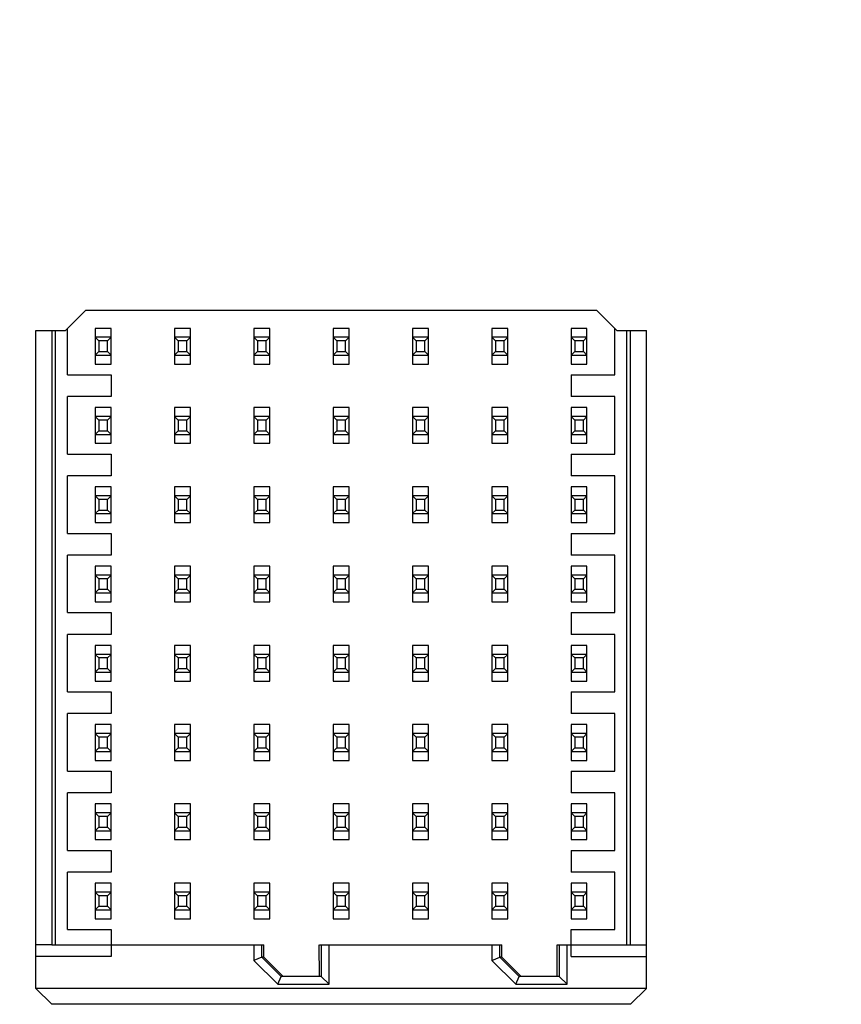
# Model space of a CAD drawing. Header units: inches. Extents: x 0 to 34, y 0 to 22.
# Tile 6 of 59: x 11.96 to 12.572, y 6.079 to 6.812. Entities that reach past the tile are written whole.
import ezdxf

# ---------------------------------------------------------------- set-up
doc = ezdxf.new("R2010")
doc.units = ezdxf.units.IN
doc.header["$LTSCALE"] = 1.87
doc.header["$MEASUREMENT"] = 0
doc.layers.get('0').update_dxf_attribs({"linetype": 'CONTINUOUS'})
doc.layers.add('DETAIL', color=7, linetype='CONTINUOUS')
doc.styles.get("Standard").update_dxf_attribs({"font": 'txt', "width": 0.8})
doc.dimstyles.get("Standard").update_dxf_attribs({"dimtxt": 0.125, "dimasz": 0.18, "dimexe": 0.18, "dimexo": 0.0625, "dimgap": 0.09, "dimtad": 0, "dimtih": 1, "dimtoh": 1, "dimdec": 3, "dimzin": 4, "dimdsep": 46, "dimtxsty": 'STANDARD', "dimblk": '_FILLED', "dimblk1": '_FILLED', "dimblk2": '_FILLED', "dimcen": 0.09, "dimadec": 0, "dimazin": 0, "dimtol": 1, "dimtp": 0.01, "dimtm": 0.01, "dimtfac": 1, "dimtdec": 3, "dimtofl": 0, "dimtmove": 0, "dimatfit": 3, "dimldrblk": '_FILLED', "dimfxl": 1, "dimtolj": 1, "dimtzin": 4, "dimarcsym": 0})

# ---------------------------------------------------------------- blocks, each defined once
blk = doc.blocks.new('_FILLED')
at = {"color": 0, "linetype": 'BYBLOCK'}
blk.add_solid([(0, 0), (-1, 0.1736), (-1, -0.1736)], dxfattribs=at)

msp = doc.modelspace()

# ---------------------------------------------------------------- linework, layer by layer
at = {"color": 7, "linetype": 'CONTINUOUS'}
for p, q in [((12.00931, 6.59562), (11.99455, 6.58086)), ((12.39021, 6.59562), (12.00931, 6.59562)), ((12.40346, 6.58237), (12.39021, 6.59562)), ((11.9724, 6.09059), (11.9724, 6.58086)), ((11.9724, 6.58086), (11.99455, 6.58086)), ((11.98421, 6.58085), (11.98421, 6.12317)), ((11.98716, 6.12319), (11.98716, 6.58086)), ((11.99602, 6.54779), (11.99602, 6.58233)), ((12.01669, 6.58241), (12.01669, 6.55581)), ((12.0285, 6.58241), (12.01669, 6.58241)), ((12.0285, 6.55581), (12.0285, 6.58241)), ((12.07575, 6.58241), (12.07575, 6.55581)), ((12.08756, 6.58241), (12.07575, 6.58241)), ((12.08756, 6.55581), (12.08756, 6.58241)), ((12.1348, 6.58241), (12.1348, 6.55581)), ((12.14661, 6.58241), (12.1348, 6.58241)), ((12.14661, 6.55581), (12.14661, 6.58241)), ((12.19386, 6.58241), (12.19386, 6.55581)), ((12.20567, 6.58241), (12.19386, 6.58241)), ((12.20567, 6.55581), (12.20567, 6.58241)), ((12.25291, 6.58241), (12.25291, 6.55581)), ((12.26472, 6.58241), (12.25291, 6.58241)), ((12.26472, 6.55581), (12.26472, 6.58241)), ((12.31197, 6.58241), (12.31197, 6.55581)), ((12.32378, 6.58241), (12.31197, 6.58241)), ((12.32378, 6.55581), (12.32378, 6.58241)), ((12.37102, 6.58241), (12.37102, 6.55581)), ((12.38283, 6.58241), (12.37102, 6.58241)), ((12.38283, 6.55581), (12.38283, 6.58241)), ((12.4035, 6.54779), (12.4035, 6.58233)), ((12.40498, 6.58086), (12.4035, 6.58233)), ((12.40498, 6.58086), (12.42712, 6.58086)), ((12.41236, 6.58086), (12.41236, 6.12318)), ((12.41531, 6.12318), (12.41531, 6.58086)), ((12.42712, 6.09059), (12.42712, 6.58086)), ((12.01939, 6.57306), (12.01669, 6.57576)), ((12.0285, 6.57576), (12.01669, 6.57576)), ((12.01939, 6.57306), (12.01939, 6.56517)), ((12.02581, 6.57306), (12.01939, 6.57306)), ((12.0285, 6.57576), (12.02581, 6.57306)), ((12.02581, 6.56517), (12.02581, 6.57306)), ((12.07844, 6.57306), (12.07575, 6.57576)), ((12.08756, 6.57576), (12.07575, 6.57576)), ((12.07844, 6.57306), (12.07844, 6.56517)), ((12.08486, 6.57306), (12.07844, 6.57306)), ((12.08756, 6.57576), (12.08486, 6.57306)), ((12.08486, 6.56517), (12.08486, 6.57306)), ((12.1375, 6.57306), (12.1348, 6.57576)), ((12.14661, 6.57576), (12.1348, 6.57576)), ((12.1375, 6.57306), (12.1375, 6.56517)), ((12.14392, 6.57306), (12.1375, 6.57306)), ((12.14661, 6.57576), (12.14392, 6.57306)), ((12.14392, 6.56517), (12.14392, 6.57306)), ((12.19655, 6.57306), (12.19386, 6.57576)), ((12.20567, 6.57576), (12.19386, 6.57576)), ((12.19655, 6.57306), (12.19655, 6.56517)), ((12.20297, 6.57306), (12.19655, 6.57306)), ((12.20567, 6.57576), (12.20297, 6.57306)), ((12.20297, 6.56517), (12.20297, 6.57306)), ((12.25561, 6.57306), (12.25291, 6.57576)), ((12.26472, 6.57576), (12.25291, 6.57576)), ((12.25561, 6.57306), (12.25561, 6.56517)), ((12.26203, 6.57306), (12.25561, 6.57306)), ((12.26472, 6.57576), (12.26203, 6.57306)), ((12.26203, 6.56517), (12.26203, 6.57306)), ((12.31466, 6.57306), (12.31197, 6.57576)), ((12.32378, 6.57576), (12.31197, 6.57576)), ((12.31466, 6.57306), (12.31466, 6.56517)), ((12.32108, 6.57306), (12.31466, 6.57306)), ((12.32378, 6.57576), (12.32108, 6.57306)), ((12.32108, 6.56517), (12.32108, 6.57306)), ((12.37372, 6.57306), (12.37102, 6.57576)), ((12.38283, 6.57576), (12.37102, 6.57576)), ((12.37372, 6.57306), (12.37372, 6.56517)), ((12.38014, 6.57306), (12.37372, 6.57306)), ((12.38283, 6.57576), (12.38014, 6.57306)), ((12.38014, 6.56517), (12.38014, 6.57306)), ((12.01669, 6.56247), (12.01939, 6.56517)), ((12.01669, 6.56247), (12.0285, 6.56247)), ((12.01939, 6.56517), (12.02581, 6.56517)), ((12.02581, 6.56517), (12.0285, 6.56247)), ((12.07575, 6.56247), (12.07844, 6.56517)), ((12.07575, 6.56247), (12.08756, 6.56247)), ((12.07844, 6.56517), (12.08486, 6.56517)), ((12.08486, 6.56517), (12.08756, 6.56247)), ((12.1348, 6.56247), (12.1375, 6.56517)), ((12.1348, 6.56247), (12.14661, 6.56247)), ((12.1375, 6.56517), (12.14392, 6.56517)), ((12.14392, 6.56517), (12.14661, 6.56247)), ((12.19386, 6.56247), (12.19655, 6.56517)), ((12.19386, 6.56247), (12.20567, 6.56247)), ((12.19655, 6.56517), (12.20297, 6.56517)), ((12.20297, 6.56517), (12.20567, 6.56247)), ((12.25291, 6.56247), (12.25561, 6.56517)), ((12.25291, 6.56247), (12.26472, 6.56247)), ((12.25561, 6.56517), (12.26203, 6.56517)), ((12.26203, 6.56517), (12.26472, 6.56247)), ((12.31197, 6.56247), (12.31466, 6.56517)), ((12.31197, 6.56247), (12.32378, 6.56247)), ((12.31466, 6.56517), (12.32108, 6.56517)), ((12.32108, 6.56517), (12.32378, 6.56247)), ((12.37102, 6.56247), (12.37372, 6.56517)), ((12.37102, 6.56247), (12.38283, 6.56247)), ((12.37372, 6.56517), (12.38014, 6.56517)), ((12.38014, 6.56517), (12.38283, 6.56247)), ((12.01669, 6.55581), (12.0285, 6.55581)), ((12.07575, 6.55581), (12.08756, 6.55581)), ((12.1348, 6.55581), (12.14661, 6.55581)), ((12.19386, 6.55581), (12.20567, 6.55581)), ((12.25291, 6.55581), (12.26472, 6.55581)), ((12.31197, 6.55581), (12.32378, 6.55581)), ((12.37102, 6.55581), (12.38283, 6.55581)), ((11.99602, 6.54779), (12.0285, 6.54779)), ((12.0285, 6.54779), (12.0285, 6.53155)), ((12.37102, 6.54779), (12.37102, 6.53155)), ((12.37102, 6.54779), (12.4035, 6.54779)), ((11.99602, 6.48873), (11.99602, 6.53155)), ((12.0285, 6.53155), (11.99602, 6.53155)), ((12.4035, 6.53155), (12.37102, 6.53155)), ((12.4035, 6.48873), (12.4035, 6.53155)), ((12.01669, 6.52336), (12.01669, 6.49675)), ((12.0285, 6.52336), (12.01669, 6.52336)), ((12.0285, 6.49675), (12.0285, 6.52336)), ((12.07575, 6.52336), (12.07575, 6.49675)), ((12.08756, 6.52336), (12.07575, 6.52336)), ((12.08756, 6.49675), (12.08756, 6.52336)), ((12.1348, 6.52336), (12.1348, 6.49675)), ((12.14661, 6.52336), (12.1348, 6.52336)), ((12.14661, 6.49675), (12.14661, 6.52336)), ((12.19386, 6.52336), (12.19386, 6.49675)), ((12.20567, 6.52336), (12.19386, 6.52336)), ((12.20567, 6.49675), (12.20567, 6.52336)), ((12.25291, 6.52336), (12.25291, 6.49675)), ((12.26472, 6.52336), (12.25291, 6.52336)), ((12.26472, 6.49675), (12.26472, 6.52336)), ((12.31197, 6.52336), (12.31197, 6.49675)), ((12.32378, 6.52336), (12.31197, 6.52336)), ((12.32378, 6.49675), (12.32378, 6.52336)), ((12.37102, 6.52336), (12.37102, 6.49675)), ((12.38283, 6.52336), (12.37102, 6.52336)), ((12.38283, 6.49675), (12.38283, 6.52336)), ((12.01939, 6.514), (12.01669, 6.5167)), ((12.0285, 6.5167), (12.01669, 6.5167)), ((12.0285, 6.5167), (12.02581, 6.514)), ((12.07844, 6.514), (12.07575, 6.5167)), ((12.08756, 6.5167), (12.07575, 6.5167)), ((12.08756, 6.5167), (12.08486, 6.514)), ((12.1375, 6.514), (12.1348, 6.5167)), ((12.14661, 6.5167), (12.1348, 6.5167)), ((12.14661, 6.5167), (12.14392, 6.514)), ((12.19655, 6.514), (12.19386, 6.5167)), ((12.20567, 6.5167), (12.19386, 6.5167)), ((12.20567, 6.5167), (12.20297, 6.514)), ((12.25561, 6.514), (12.25291, 6.5167)), ((12.26472, 6.5167), (12.25291, 6.5167)), ((12.26472, 6.5167), (12.26203, 6.514)), ((12.31466, 6.514), (12.31197, 6.5167)), ((12.32378, 6.5167), (12.31197, 6.5167)), ((12.32378, 6.5167), (12.32108, 6.514)), ((12.37372, 6.514), (12.37102, 6.5167)), ((12.38283, 6.5167), (12.37102, 6.5167)), ((12.38283, 6.5167), (12.38014, 6.514)), ((12.01939, 6.514), (12.01939, 6.50611)), ((12.02581, 6.514), (12.01939, 6.514)), ((12.02581, 6.50611), (12.02581, 6.514)), ((12.07844, 6.514), (12.07844, 6.50611)), ((12.08486, 6.514), (12.07844, 6.514)), ((12.08486, 6.50611), (12.08486, 6.514)), ((12.1375, 6.514), (12.1375, 6.50611)), ((12.14392, 6.514), (12.1375, 6.514)), ((12.14392, 6.50611), (12.14392, 6.514)), ((12.19655, 6.514), (12.19655, 6.50611)), ((12.20297, 6.514), (12.19655, 6.514)), ((12.20297, 6.50611), (12.20297, 6.514)), ((12.25561, 6.514), (12.25561, 6.50611)), ((12.26203, 6.514), (12.25561, 6.514)), ((12.26203, 6.50611), (12.26203, 6.514)), ((12.31466, 6.514), (12.31466, 6.50611)), ((12.32108, 6.514), (12.31466, 6.514)), ((12.32108, 6.50611), (12.32108, 6.514)), ((12.37372, 6.514), (12.37372, 6.50611)), ((12.38014, 6.514), (12.37372, 6.514)), ((12.38014, 6.50611), (12.38014, 6.514)), ((12.01669, 6.50341), (12.01939, 6.50611)), ((12.01669, 6.50341), (12.0285, 6.50341)), ((12.01939, 6.50611), (12.02581, 6.50611)), ((12.02581, 6.50611), (12.0285, 6.50341)), ((12.07575, 6.50341), (12.07844, 6.50611)), ((12.07575, 6.50341), (12.08756, 6.50341)), ((12.07844, 6.50611), (12.08486, 6.50611)), ((12.08486, 6.50611), (12.08756, 6.50341)), ((12.1348, 6.50341), (12.1375, 6.50611)), ((12.1348, 6.50341), (12.14661, 6.50341)), ((12.1375, 6.50611), (12.14392, 6.50611)), ((12.14392, 6.50611), (12.14661, 6.50341)), ((12.19386, 6.50341), (12.19655, 6.50611)), ((12.19386, 6.50341), (12.20567, 6.50341)), ((12.19655, 6.50611), (12.20297, 6.50611)), ((12.20297, 6.50611), (12.20567, 6.50341)), ((12.25291, 6.50341), (12.25561, 6.50611)), ((12.25291, 6.50341), (12.26472, 6.50341)), ((12.25561, 6.50611), (12.26203, 6.50611)), ((12.26203, 6.50611), (12.26472, 6.50341)), ((12.31197, 6.50341), (12.31466, 6.50611)), ((12.31197, 6.50341), (12.32378, 6.50341)), ((12.31466, 6.50611), (12.32108, 6.50611)), ((12.32108, 6.50611), (12.32378, 6.50341)), ((12.37102, 6.50341), (12.37372, 6.50611)), ((12.37102, 6.50341), (12.38283, 6.50341)), ((12.37372, 6.50611), (12.38014, 6.50611)), ((12.38014, 6.50611), (12.38283, 6.50341)), ((12.01669, 6.49675), (12.0285, 6.49675)), ((12.07575, 6.49675), (12.08756, 6.49675)), ((12.1348, 6.49675), (12.14661, 6.49675)), ((12.19386, 6.49675), (12.20567, 6.49675)), ((12.25291, 6.49675), (12.26472, 6.49675)), ((12.31197, 6.49675), (12.32378, 6.49675)), ((12.37102, 6.49675), (12.38283, 6.49675)), ((11.99602, 6.48873), (12.0285, 6.48873)), ((12.0285, 6.48873), (12.0285, 6.47249)), ((12.37102, 6.48873), (12.37102, 6.47249)), ((12.37102, 6.48873), (12.4035, 6.48873)), ((11.99602, 6.42968), (11.99602, 6.47249)), ((12.0285, 6.47249), (11.99602, 6.47249)), ((12.4035, 6.47249), (12.37102, 6.47249)), ((12.4035, 6.42968), (12.4035, 6.47249)), ((12.01669, 6.4643), (12.01669, 6.4377)), ((12.0285, 6.4643), (12.01669, 6.4643)), ((12.0285, 6.4377), (12.0285, 6.4643)), ((12.07575, 6.4643), (12.07575, 6.4377)), ((12.08756, 6.4643), (12.07575, 6.4643)), ((12.08756, 6.4377), (12.08756, 6.4643)), ((12.1348, 6.4643), (12.1348, 6.4377)), ((12.14661, 6.4643), (12.1348, 6.4643)), ((12.14661, 6.4377), (12.14661, 6.4643)), ((12.19386, 6.4643), (12.19386, 6.4377)), ((12.20567, 6.4643), (12.19386, 6.4643)), ((12.20567, 6.4377), (12.20567, 6.4643)), ((12.25291, 6.4643), (12.25291, 6.4377)), ((12.26472, 6.4643), (12.25291, 6.4643)), ((12.26472, 6.4377), (12.26472, 6.4643)), ((12.31197, 6.4643), (12.31197, 6.4377)), ((12.32378, 6.4643), (12.31197, 6.4643)), ((12.32378, 6.4377), (12.32378, 6.4643)), ((12.37102, 6.4643), (12.37102, 6.4377)), ((12.38283, 6.4643), (12.37102, 6.4643)), ((12.38283, 6.4377), (12.38283, 6.4643)), ((12.01939, 6.45495), (12.01669, 6.45765)), ((12.0285, 6.45765), (12.01669, 6.45765)), ((12.0285, 6.45765), (12.02581, 6.45495)), ((12.07844, 6.45495), (12.07575, 6.45765)), ((12.08756, 6.45765), (12.07575, 6.45765)), ((12.08756, 6.45765), (12.08486, 6.45495)), ((12.1375, 6.45495), (12.1348, 6.45765)), ((12.14661, 6.45765), (12.1348, 6.45765)), ((12.14661, 6.45765), (12.14392, 6.45495)), ((12.19655, 6.45495), (12.19386, 6.45765)), ((12.20567, 6.45765), (12.19386, 6.45765)), ((12.20567, 6.45765), (12.20297, 6.45495)), ((12.25561, 6.45495), (12.25291, 6.45765)), ((12.26472, 6.45765), (12.25291, 6.45765)), ((12.26472, 6.45765), (12.26203, 6.45495)), ((12.31466, 6.45495), (12.31197, 6.45765)), ((12.32378, 6.45765), (12.31197, 6.45765)), ((12.32378, 6.45765), (12.32108, 6.45495)), ((12.37372, 6.45495), (12.37102, 6.45765)), ((12.38283, 6.45765), (12.37102, 6.45765)), ((12.38283, 6.45765), (12.38014, 6.45495)), ((12.01939, 6.45495), (12.01939, 6.44706)), ((12.02581, 6.45495), (12.01939, 6.45495)), ((12.02581, 6.44706), (12.02581, 6.45495)), ((12.07844, 6.45495), (12.07844, 6.44706)), ((12.08486, 6.45495), (12.07844, 6.45495)), ((12.08486, 6.44706), (12.08486, 6.45495)), ((12.1375, 6.45495), (12.1375, 6.44706)), ((12.14392, 6.45495), (12.1375, 6.45495)), ((12.14392, 6.44706), (12.14392, 6.45495)), ((12.19655, 6.45495), (12.19655, 6.44706)), ((12.20297, 6.45495), (12.19655, 6.45495)), ((12.20297, 6.44706), (12.20297, 6.45495)), ((12.25561, 6.45495), (12.25561, 6.44706)), ((12.26203, 6.45495), (12.25561, 6.45495)), ((12.26203, 6.44706), (12.26203, 6.45495)), ((12.31466, 6.45495), (12.31466, 6.44706)), ((12.32108, 6.45495), (12.31466, 6.45495)), ((12.32108, 6.44706), (12.32108, 6.45495)), ((12.37372, 6.45495), (12.37372, 6.44706)), ((12.38014, 6.45495), (12.37372, 6.45495)), ((12.38014, 6.44706), (12.38014, 6.45495)), ((12.01669, 6.44436), (12.01939, 6.44706)), ((12.01669, 6.44436), (12.0285, 6.44436)), ((12.01939, 6.44706), (12.02581, 6.44706)), ((12.02581, 6.44706), (12.0285, 6.44436)), ((12.07575, 6.44436), (12.07844, 6.44706)), ((12.07575, 6.44436), (12.08756, 6.44436)), ((12.07844, 6.44706), (12.08486, 6.44706)), ((12.08486, 6.44706), (12.08756, 6.44436)), ((12.1348, 6.44436), (12.1375, 6.44706)), ((12.1348, 6.44436), (12.14661, 6.44436)), ((12.1375, 6.44706), (12.14392, 6.44706)), ((12.14392, 6.44706), (12.14661, 6.44436)), ((12.19386, 6.44436), (12.19655, 6.44706)), ((12.19386, 6.44436), (12.20567, 6.44436)), ((12.19655, 6.44706), (12.20297, 6.44706)), ((12.20297, 6.44706), (12.20567, 6.44436)), ((12.25291, 6.44436), (12.25561, 6.44706)), ((12.25291, 6.44436), (12.26472, 6.44436)), ((12.25561, 6.44706), (12.26203, 6.44706)), ((12.26203, 6.44706), (12.26472, 6.44436)), ((12.31197, 6.44436), (12.31466, 6.44706)), ((12.31197, 6.44436), (12.32378, 6.44436)), ((12.31466, 6.44706), (12.32108, 6.44706)), ((12.32108, 6.44706), (12.32378, 6.44436)), ((12.37102, 6.44436), (12.37372, 6.44706)), ((12.37102, 6.44436), (12.38283, 6.44436)), ((12.37372, 6.44706), (12.38014, 6.44706)), ((12.38014, 6.44706), (12.38283, 6.44436)), ((12.01669, 6.4377), (12.0285, 6.4377)), ((12.07575, 6.4377), (12.08756, 6.4377)), ((12.1348, 6.4377), (12.14661, 6.4377)), ((12.19386, 6.4377), (12.20567, 6.4377)), ((12.25291, 6.4377), (12.26472, 6.4377)), ((12.31197, 6.4377), (12.32378, 6.4377)), ((12.37102, 6.4377), (12.38283, 6.4377)), ((11.99602, 6.42968), (12.0285, 6.42968)), ((12.0285, 6.42968), (12.0285, 6.41344)), ((12.37102, 6.42968), (12.37102, 6.41344)), ((12.37102, 6.42968), (12.4035, 6.42968)), ((11.99602, 6.37062), (11.99602, 6.41344)), ((12.0285, 6.41344), (11.99602, 6.41344)), ((12.4035, 6.41344), (12.37102, 6.41344)), ((12.4035, 6.37062), (12.4035, 6.41344)), ((12.01669, 6.40525), (12.01669, 6.37864)), ((12.0285, 6.40525), (12.01669, 6.40525)), ((12.0285, 6.37864), (12.0285, 6.40525)), ((12.07575, 6.40525), (12.07575, 6.37864)), ((12.08756, 6.40525), (12.07575, 6.40525)), ((12.08756, 6.37864), (12.08756, 6.40525)), ((12.1348, 6.40525), (12.1348, 6.37864)), ((12.14661, 6.40525), (12.1348, 6.40525)), ((12.14661, 6.37864), (12.14661, 6.40525)), ((12.19386, 6.40525), (12.19386, 6.37864)), ((12.20567, 6.40525), (12.19386, 6.40525)), ((12.20567, 6.37864), (12.20567, 6.40525)), ((12.25291, 6.40525), (12.25291, 6.37864)), ((12.26472, 6.40525), (12.25291, 6.40525)), ((12.26472, 6.37864), (12.26472, 6.40525)), ((12.31197, 6.40525), (12.31197, 6.37864)), ((12.32378, 6.40525), (12.31197, 6.40525)), ((12.32378, 6.37864), (12.32378, 6.40525)), ((12.37102, 6.40525), (12.37102, 6.37864)), ((12.38283, 6.40525), (12.37102, 6.40525)), ((12.38283, 6.37864), (12.38283, 6.40525)), ((12.01939, 6.39589), (12.01669, 6.39859)), ((12.0285, 6.39859), (12.01669, 6.39859)), ((12.0285, 6.39859), (12.02581, 6.39589)), ((12.07844, 6.39589), (12.07575, 6.39859)), ((12.08756, 6.39859), (12.07575, 6.39859)), ((12.08756, 6.39859), (12.08486, 6.39589)), ((12.1375, 6.39589), (12.1348, 6.39859)), ((12.14661, 6.39859), (12.1348, 6.39859)), ((12.14661, 6.39859), (12.14392, 6.39589)), ((12.19655, 6.39589), (12.19386, 6.39859)), ((12.20567, 6.39859), (12.19386, 6.39859)), ((12.20567, 6.39859), (12.20297, 6.39589)), ((12.25561, 6.39589), (12.25291, 6.39859)), ((12.26472, 6.39859), (12.25291, 6.39859)), ((12.26472, 6.39859), (12.26203, 6.39589)), ((12.31466, 6.39589), (12.31197, 6.39859)), ((12.32378, 6.39859), (12.31197, 6.39859)), ((12.32378, 6.39859), (12.32108, 6.39589)), ((12.37372, 6.39589), (12.37102, 6.39859)), ((12.38283, 6.39859), (12.37102, 6.39859)), ((12.38283, 6.39859), (12.38014, 6.39589)), ((12.01939, 6.39589), (12.01939, 6.388)), ((12.02581, 6.39589), (12.01939, 6.39589)), ((12.02581, 6.388), (12.02581, 6.39589)), ((12.07844, 6.39589), (12.07844, 6.388)), ((12.08486, 6.39589), (12.07844, 6.39589)), ((12.08486, 6.388), (12.08486, 6.39589)), ((12.1375, 6.39589), (12.1375, 6.388)), ((12.14392, 6.39589), (12.1375, 6.39589)), ((12.14392, 6.388), (12.14392, 6.39589)), ((12.19655, 6.39589), (12.19655, 6.388)), ((12.20297, 6.39589), (12.19655, 6.39589)), ((12.20297, 6.388), (12.20297, 6.39589)), ((12.25561, 6.39589), (12.25561, 6.388)), ((12.26203, 6.39589), (12.25561, 6.39589)), ((12.26203, 6.388), (12.26203, 6.39589)), ((12.31466, 6.39589), (12.31466, 6.388)), ((12.32108, 6.39589), (12.31466, 6.39589)), ((12.32108, 6.388), (12.32108, 6.39589)), ((12.37372, 6.39589), (12.37372, 6.388)), ((12.38014, 6.39589), (12.37372, 6.39589)), ((12.38014, 6.388), (12.38014, 6.39589)), ((12.01669, 6.3853), (12.01939, 6.388)), ((12.01669, 6.3853), (12.0285, 6.3853)), ((12.01939, 6.388), (12.02581, 6.388)), ((12.02581, 6.388), (12.0285, 6.3853)), ((12.07575, 6.3853), (12.07844, 6.388)), ((12.07575, 6.3853), (12.08756, 6.3853)), ((12.07844, 6.388), (12.08486, 6.388)), ((12.08486, 6.388), (12.08756, 6.3853)), ((12.1348, 6.3853), (12.1375, 6.388)), ((12.1348, 6.3853), (12.14661, 6.3853)), ((12.1375, 6.388), (12.14392, 6.388)), ((12.14392, 6.388), (12.14661, 6.3853)), ((12.19386, 6.3853), (12.19655, 6.388)), ((12.19386, 6.3853), (12.20567, 6.3853)), ((12.19655, 6.388), (12.20297, 6.388)), ((12.20297, 6.388), (12.20567, 6.3853)), ((12.25291, 6.3853), (12.25561, 6.388)), ((12.25291, 6.3853), (12.26472, 6.3853)), ((12.25561, 6.388), (12.26203, 6.388)), ((12.26203, 6.388), (12.26472, 6.3853)), ((12.31197, 6.3853), (12.31466, 6.388)), ((12.31197, 6.3853), (12.32378, 6.3853)), ((12.31466, 6.388), (12.32108, 6.388)), ((12.32108, 6.388), (12.32378, 6.3853)), ((12.37102, 6.3853), (12.37372, 6.388)), ((12.37102, 6.3853), (12.38283, 6.3853)), ((12.37372, 6.388), (12.38014, 6.388)), ((12.38014, 6.388), (12.38283, 6.3853)), ((12.01669, 6.37864), (12.0285, 6.37864)), ((12.07575, 6.37864), (12.08756, 6.37864)), ((12.1348, 6.37864), (12.14661, 6.37864)), ((12.19386, 6.37864), (12.20567, 6.37864)), ((12.25291, 6.37864), (12.26472, 6.37864)), ((12.31197, 6.37864), (12.32378, 6.37864)), ((12.37102, 6.37864), (12.38283, 6.37864)), ((11.99602, 6.37062), (12.0285, 6.37062)), ((12.0285, 6.37062), (12.0285, 6.35438)), ((12.37102, 6.37062), (12.37102, 6.35438)), ((12.37102, 6.37062), (12.4035, 6.37062)), ((11.99602, 6.31157), (11.99602, 6.35438)), ((12.0285, 6.35438), (11.99602, 6.35438)), ((12.4035, 6.35438), (12.37102, 6.35438)), ((12.4035, 6.31157), (12.4035, 6.35438)), ((12.01669, 6.34619), (12.01669, 6.31959)), ((12.0285, 6.34619), (12.01669, 6.34619)), ((12.0285, 6.31959), (12.0285, 6.34619)), ((12.07575, 6.34619), (12.07575, 6.31959)), ((12.08756, 6.34619), (12.07575, 6.34619)), ((12.08756, 6.31959), (12.08756, 6.34619)), ((12.1348, 6.34619), (12.1348, 6.31959)), ((12.14661, 6.34619), (12.1348, 6.34619)), ((12.14661, 6.31959), (12.14661, 6.34619)), ((12.19386, 6.34619), (12.19386, 6.31959)), ((12.20567, 6.34619), (12.19386, 6.34619)), ((12.20567, 6.31959), (12.20567, 6.34619)), ((12.25291, 6.34619), (12.25291, 6.31959)), ((12.26472, 6.34619), (12.25291, 6.34619)), ((12.26472, 6.31959), (12.26472, 6.34619)), ((12.31197, 6.34619), (12.31197, 6.31959)), ((12.32378, 6.34619), (12.31197, 6.34619)), ((12.32378, 6.31959), (12.32378, 6.34619)), ((12.37102, 6.34619), (12.37102, 6.31959)), ((12.38283, 6.34619), (12.37102, 6.34619)), ((12.38283, 6.31959), (12.38283, 6.34619)), ((12.01939, 6.33684), (12.01669, 6.33953)), ((12.0285, 6.33953), (12.01669, 6.33953)), ((12.0285, 6.33953), (12.02581, 6.33684)), ((12.07844, 6.33684), (12.07575, 6.33953)), ((12.08756, 6.33953), (12.07575, 6.33953)), ((12.08756, 6.33953), (12.08486, 6.33684)), ((12.1375, 6.33684), (12.1348, 6.33953)), ((12.14661, 6.33953), (12.1348, 6.33953)), ((12.14661, 6.33953), (12.14392, 6.33684)), ((12.19655, 6.33684), (12.19386, 6.33953)), ((12.20567, 6.33953), (12.19386, 6.33953)), ((12.20567, 6.33953), (12.20297, 6.33684)), ((12.25561, 6.33684), (12.25291, 6.33953)), ((12.26472, 6.33953), (12.25291, 6.33953)), ((12.26472, 6.33953), (12.26203, 6.33684)), ((12.31466, 6.33684), (12.31197, 6.33953)), ((12.32378, 6.33953), (12.31197, 6.33953)), ((12.32378, 6.33953), (12.32108, 6.33684)), ((12.37372, 6.33684), (12.37102, 6.33953)), ((12.38283, 6.33953), (12.37102, 6.33953)), ((12.38283, 6.33953), (12.38014, 6.33684)), ((12.01939, 6.33684), (12.01939, 6.32894)), ((12.02581, 6.33684), (12.01939, 6.33684)), ((12.02581, 6.32894), (12.02581, 6.33684)), ((12.07844, 6.33684), (12.07844, 6.32894)), ((12.08486, 6.33684), (12.07844, 6.33684)), ((12.08486, 6.32894), (12.08486, 6.33684)), ((12.1375, 6.33684), (12.1375, 6.32894)), ((12.14392, 6.33684), (12.1375, 6.33684)), ((12.14392, 6.32894), (12.14392, 6.33684)), ((12.19655, 6.33684), (12.19655, 6.32894)), ((12.20297, 6.33684), (12.19655, 6.33684)), ((12.20297, 6.32894), (12.20297, 6.33684)), ((12.25561, 6.33684), (12.25561, 6.32894)), ((12.26203, 6.33684), (12.25561, 6.33684)), ((12.26203, 6.32894), (12.26203, 6.33684)), ((12.31466, 6.33684), (12.31466, 6.32894)), ((12.32108, 6.33684), (12.31466, 6.33684)), ((12.32108, 6.32894), (12.32108, 6.33684)), ((12.37372, 6.33684), (12.37372, 6.32894)), ((12.38014, 6.33684), (12.37372, 6.33684)), ((12.38014, 6.32894), (12.38014, 6.33684)), ((12.01669, 6.32625), (12.01939, 6.32894)), ((12.01669, 6.32625), (12.0285, 6.32625)), ((12.01939, 6.32894), (12.02581, 6.32894)), ((12.02581, 6.32894), (12.0285, 6.32625)), ((12.07575, 6.32625), (12.07844, 6.32894)), ((12.07575, 6.32625), (12.08756, 6.32625)), ((12.07844, 6.32894), (12.08486, 6.32894)), ((12.08486, 6.32894), (12.08756, 6.32625)), ((12.1348, 6.32625), (12.1375, 6.32894)), ((12.1348, 6.32625), (12.14661, 6.32625)), ((12.1375, 6.32894), (12.14392, 6.32894)), ((12.14392, 6.32894), (12.14661, 6.32625)), ((12.19386, 6.32625), (12.19655, 6.32894)), ((12.19386, 6.32625), (12.20567, 6.32625)), ((12.19655, 6.32894), (12.20297, 6.32894)), ((12.20297, 6.32894), (12.20567, 6.32625)), ((12.25291, 6.32625), (12.25561, 6.32894)), ((12.25291, 6.32625), (12.26472, 6.32625)), ((12.25561, 6.32894), (12.26203, 6.32894)), ((12.26203, 6.32894), (12.26472, 6.32625)), ((12.31197, 6.32625), (12.31466, 6.32894)), ((12.31197, 6.32625), (12.32378, 6.32625)), ((12.31466, 6.32894), (12.32108, 6.32894)), ((12.32108, 6.32894), (12.32378, 6.32625)), ((12.37102, 6.32625), (12.37372, 6.32894)), ((12.37102, 6.32625), (12.38283, 6.32625)), ((12.37372, 6.32894), (12.38014, 6.32894)), ((12.38014, 6.32894), (12.38283, 6.32625)), ((12.01669, 6.31959), (12.0285, 6.31959)), ((12.07575, 6.31959), (12.08756, 6.31959)), ((12.1348, 6.31959), (12.14661, 6.31959)), ((12.19386, 6.31959), (12.20567, 6.31959)), ((12.25291, 6.31959), (12.26472, 6.31959)), ((12.31197, 6.31959), (12.32378, 6.31959)), ((12.37102, 6.31959), (12.38283, 6.31959)), ((11.99602, 6.31157), (12.0285, 6.31157)), ((12.0285, 6.31157), (12.0285, 6.29533)), ((12.37102, 6.31157), (12.37102, 6.29533)), ((12.37102, 6.31157), (12.4035, 6.31157)), ((11.99602, 6.25251), (11.99602, 6.29533)), ((12.0285, 6.29533), (11.99602, 6.29533)), ((12.4035, 6.29533), (12.37102, 6.29533)), ((12.4035, 6.25251), (12.4035, 6.29533)), ((12.01669, 6.28714), (12.01669, 6.26053)), ((12.0285, 6.28714), (12.01669, 6.28714)), ((12.0285, 6.26053), (12.0285, 6.28714)), ((12.07575, 6.28714), (12.07575, 6.26053)), ((12.08756, 6.28714), (12.07575, 6.28714)), ((12.08756, 6.26053), (12.08756, 6.28714)), ((12.1348, 6.28714), (12.1348, 6.26053)), ((12.14661, 6.28714), (12.1348, 6.28714)), ((12.14661, 6.26053), (12.14661, 6.28714)), ((12.19386, 6.28714), (12.19386, 6.26053)), ((12.20567, 6.28714), (12.19386, 6.28714)), ((12.20567, 6.26053), (12.20567, 6.28714)), ((12.25291, 6.28714), (12.25291, 6.26053)), ((12.26472, 6.28714), (12.25291, 6.28714)), ((12.26472, 6.26053), (12.26472, 6.28714)), ((12.31197, 6.28714), (12.31197, 6.26053)), ((12.32378, 6.28714), (12.31197, 6.28714)), ((12.32378, 6.26053), (12.32378, 6.28714)), ((12.37102, 6.28714), (12.37102, 6.26053)), ((12.38283, 6.28714), (12.37102, 6.28714)), ((12.38283, 6.26053), (12.38283, 6.28714)), ((12.01939, 6.27778), (12.01669, 6.28048)), ((12.0285, 6.28048), (12.01669, 6.28048)), ((12.0285, 6.28048), (12.02581, 6.27778)), ((12.07844, 6.27778), (12.07575, 6.28048)), ((12.08756, 6.28048), (12.07575, 6.28048)), ((12.08756, 6.28048), (12.08486, 6.27778)), ((12.1375, 6.27778), (12.1348, 6.28048)), ((12.14661, 6.28048), (12.1348, 6.28048)), ((12.14661, 6.28048), (12.14392, 6.27778)), ((12.19655, 6.27778), (12.19386, 6.28048)), ((12.20567, 6.28048), (12.19386, 6.28048)), ((12.20567, 6.28048), (12.20297, 6.27778)), ((12.25561, 6.27778), (12.25291, 6.28048)), ((12.26472, 6.28048), (12.25291, 6.28048)), ((12.26472, 6.28048), (12.26203, 6.27778)), ((12.31466, 6.27778), (12.31197, 6.28048)), ((12.32378, 6.28048), (12.31197, 6.28048)), ((12.32378, 6.28048), (12.32108, 6.27778)), ((12.37372, 6.27778), (12.37102, 6.28048)), ((12.38283, 6.28048), (12.37102, 6.28048)), ((12.38283, 6.28048), (12.38014, 6.27778)), ((12.01939, 6.27778), (12.01939, 6.26989)), ((12.02581, 6.27778), (12.01939, 6.27778)), ((12.02581, 6.26989), (12.02581, 6.27778)), ((12.07844, 6.27778), (12.07844, 6.26989)), ((12.08486, 6.27778), (12.07844, 6.27778)), ((12.08486, 6.26989), (12.08486, 6.27778)), ((12.1375, 6.27778), (12.1375, 6.26989)), ((12.14392, 6.27778), (12.1375, 6.27778)), ((12.14392, 6.26989), (12.14392, 6.27778)), ((12.19655, 6.27778), (12.19655, 6.26989)), ((12.20297, 6.27778), (12.19655, 6.27778)), ((12.20297, 6.26989), (12.20297, 6.27778)), ((12.25561, 6.27778), (12.25561, 6.26989)), ((12.26203, 6.27778), (12.25561, 6.27778)), ((12.26203, 6.26989), (12.26203, 6.27778)), ((12.31466, 6.27778), (12.31466, 6.26989)), ((12.32108, 6.27778), (12.31466, 6.27778)), ((12.32108, 6.26989), (12.32108, 6.27778)), ((12.37372, 6.27778), (12.37372, 6.26989)), ((12.38014, 6.27778), (12.37372, 6.27778)), ((12.38014, 6.26989), (12.38014, 6.27778)), ((12.01669, 6.26719), (12.01939, 6.26989)), ((12.01669, 6.26719), (12.0285, 6.26719)), ((12.01939, 6.26989), (12.02581, 6.26989)), ((12.02581, 6.26989), (12.0285, 6.26719)), ((12.07575, 6.26719), (12.07844, 6.26989)), ((12.07575, 6.26719), (12.08756, 6.26719)), ((12.07844, 6.26989), (12.08486, 6.26989)), ((12.08486, 6.26989), (12.08756, 6.26719)), ((12.1348, 6.26719), (12.1375, 6.26989)), ((12.1348, 6.26719), (12.14661, 6.26719)), ((12.1375, 6.26989), (12.14392, 6.26989)), ((12.14392, 6.26989), (12.14661, 6.26719)), ((12.19386, 6.26719), (12.19655, 6.26989)), ((12.19386, 6.26719), (12.20567, 6.26719)), ((12.19655, 6.26989), (12.20297, 6.26989)), ((12.20297, 6.26989), (12.20567, 6.26719)), ((12.25291, 6.26719), (12.25561, 6.26989)), ((12.25291, 6.26719), (12.26472, 6.26719)), ((12.25561, 6.26989), (12.26203, 6.26989)), ((12.26203, 6.26989), (12.26472, 6.26719)), ((12.31197, 6.26719), (12.31466, 6.26989)), ((12.31197, 6.26719), (12.32378, 6.26719)), ((12.31466, 6.26989), (12.32108, 6.26989)), ((12.32108, 6.26989), (12.32378, 6.26719)), ((12.37102, 6.26719), (12.37372, 6.26989)), ((12.37102, 6.26719), (12.38283, 6.26719)), ((12.37372, 6.26989), (12.38014, 6.26989)), ((12.38014, 6.26989), (12.38283, 6.26719)), ((12.01669, 6.26053), (12.0285, 6.26053)), ((12.07575, 6.26053), (12.08756, 6.26053)), ((12.1348, 6.26053), (12.14661, 6.26053)), ((12.19386, 6.26053), (12.20567, 6.26053)), ((12.25291, 6.26053), (12.26472, 6.26053)), ((12.31197, 6.26053), (12.32378, 6.26053)), ((12.37102, 6.26053), (12.38283, 6.26053)), ((11.99602, 6.25251), (12.0285, 6.25251)), ((12.0285, 6.25251), (12.0285, 6.23627)), ((12.37102, 6.25251), (12.37102, 6.23627)), ((12.37102, 6.25251), (12.4035, 6.25251)), ((11.99602, 6.19345), (11.99602, 6.23627)), ((12.0285, 6.23627), (11.99602, 6.23627)), ((12.4035, 6.23627), (12.37102, 6.23627)), ((12.4035, 6.19345), (12.4035, 6.23627)), ((12.01669, 6.22808), (12.01669, 6.20148)), ((12.0285, 6.22808), (12.01669, 6.22808)), ((12.01939, 6.21873), (12.01669, 6.22142)), ((12.0285, 6.22142), (12.01669, 6.22142)), ((12.0285, 6.22142), (12.02581, 6.21873)), ((12.0285, 6.20148), (12.0285, 6.22808)), ((12.07575, 6.22808), (12.07575, 6.20148)), ((12.08756, 6.22808), (12.07575, 6.22808)), ((12.07844, 6.21873), (12.07575, 6.22142)), ((12.08756, 6.22142), (12.07575, 6.22142)), ((12.08756, 6.22142), (12.08486, 6.21873)), ((12.08756, 6.20148), (12.08756, 6.22808)), ((12.1348, 6.22808), (12.1348, 6.20148)), ((12.14661, 6.22808), (12.1348, 6.22808)), ((12.1375, 6.21873), (12.1348, 6.22142)), ((12.14661, 6.22142), (12.1348, 6.22142)), ((12.14661, 6.22142), (12.14392, 6.21873)), ((12.14661, 6.20148), (12.14661, 6.22808)), ((12.19386, 6.22808), (12.19386, 6.20148)), ((12.20567, 6.22808), (12.19386, 6.22808)), ((12.19655, 6.21873), (12.19386, 6.22142)), ((12.20567, 6.22142), (12.19386, 6.22142)), ((12.20567, 6.22142), (12.20297, 6.21873)), ((12.20567, 6.20148), (12.20567, 6.22808)), ((12.25291, 6.22808), (12.25291, 6.20148)), ((12.26472, 6.22808), (12.25291, 6.22808)), ((12.25561, 6.21873), (12.25291, 6.22142)), ((12.26472, 6.22142), (12.25291, 6.22142)), ((12.26472, 6.22142), (12.26203, 6.21873)), ((12.26472, 6.20148), (12.26472, 6.22808)), ((12.31197, 6.22808), (12.31197, 6.20148)), ((12.32378, 6.22808), (12.31197, 6.22808)), ((12.31466, 6.21873), (12.31197, 6.22142)), ((12.32378, 6.22142), (12.31197, 6.22142)), ((12.32378, 6.22142), (12.32108, 6.21873)), ((12.32378, 6.20148), (12.32378, 6.22808)), ((12.37102, 6.22808), (12.37102, 6.20148)), ((12.38283, 6.22808), (12.37102, 6.22808)), ((12.37372, 6.21873), (12.37102, 6.22142)), ((12.38283, 6.22142), (12.37102, 6.22142)), ((12.38283, 6.22142), (12.38014, 6.21873)), ((12.38283, 6.20148), (12.38283, 6.22808)), ((12.01939, 6.21873), (12.01939, 6.21083)), ((12.02581, 6.21873), (12.01939, 6.21873)), ((12.02581, 6.21083), (12.02581, 6.21873)), ((12.07844, 6.21873), (12.07844, 6.21083)), ((12.08486, 6.21873), (12.07844, 6.21873)), ((12.08486, 6.21083), (12.08486, 6.21873)), ((12.1375, 6.21873), (12.1375, 6.21083)), ((12.14392, 6.21873), (12.1375, 6.21873)), ((12.14392, 6.21083), (12.14392, 6.21873)), ((12.19655, 6.21873), (12.19655, 6.21083)), ((12.20297, 6.21873), (12.19655, 6.21873)), ((12.20297, 6.21083), (12.20297, 6.21873)), ((12.25561, 6.21873), (12.25561, 6.21083)), ((12.26203, 6.21873), (12.25561, 6.21873)), ((12.26203, 6.21083), (12.26203, 6.21873)), ((12.31466, 6.21873), (12.31466, 6.21083)), ((12.32108, 6.21873), (12.31466, 6.21873)), ((12.32108, 6.21083), (12.32108, 6.21873)), ((12.37372, 6.21873), (12.37372, 6.21083)), ((12.38014, 6.21873), (12.37372, 6.21873)), ((12.38014, 6.21083), (12.38014, 6.21873)), ((12.01669, 6.20814), (12.01939, 6.21083)), ((12.01669, 6.20814), (12.0285, 6.20814)), ((12.01939, 6.21083), (12.02581, 6.21083)), ((12.02581, 6.21083), (12.0285, 6.20814)), ((12.07575, 6.20814), (12.07844, 6.21083)), ((12.07575, 6.20814), (12.08756, 6.20814)), ((12.07844, 6.21083), (12.08486, 6.21083)), ((12.08486, 6.21083), (12.08756, 6.20814)), ((12.1348, 6.20814), (12.1375, 6.21083)), ((12.1348, 6.20814), (12.14661, 6.20814)), ((12.1375, 6.21083), (12.14392, 6.21083)), ((12.14392, 6.21083), (12.14661, 6.20814)), ((12.19386, 6.20814), (12.19655, 6.21083)), ((12.19386, 6.20814), (12.20567, 6.20814)), ((12.19655, 6.21083), (12.20297, 6.21083)), ((12.20297, 6.21083), (12.20567, 6.20814)), ((12.25291, 6.20814), (12.25561, 6.21083)), ((12.25291, 6.20814), (12.26472, 6.20814)), ((12.25561, 6.21083), (12.26203, 6.21083)), ((12.26203, 6.21083), (12.26472, 6.20814)), ((12.31197, 6.20814), (12.31466, 6.21083)), ((12.31197, 6.20814), (12.32378, 6.20814)), ((12.31466, 6.21083), (12.32108, 6.21083)), ((12.32108, 6.21083), (12.32378, 6.20814)), ((12.37102, 6.20814), (12.37372, 6.21083)), ((12.37102, 6.20814), (12.38283, 6.20814)), ((12.37372, 6.21083), (12.38014, 6.21083)), ((12.38014, 6.21083), (12.38283, 6.20814)), ((12.01669, 6.20148), (12.0285, 6.20148)), ((12.07575, 6.20148), (12.08756, 6.20148)), ((12.1348, 6.20148), (12.14661, 6.20148)), ((12.19386, 6.20148), (12.20567, 6.20148)), ((12.25291, 6.20148), (12.26472, 6.20148)), ((12.31197, 6.20148), (12.32378, 6.20148)), ((12.37102, 6.20148), (12.38283, 6.20148)), ((11.99602, 6.19345), (12.0285, 6.19345)), ((12.0285, 6.19345), (12.0285, 6.17721)), ((12.37102, 6.19345), (12.37102, 6.17721)), ((12.37102, 6.19345), (12.4035, 6.19345)), ((11.99602, 6.1344), (11.99602, 6.17721)), ((12.0285, 6.17721), (11.99602, 6.17721)), ((12.4035, 6.17721), (12.37102, 6.17721)), ((12.4035, 6.1344), (12.4035, 6.17721)), ((12.01669, 6.16903), (12.01669, 6.14242)), ((12.0285, 6.16903), (12.01669, 6.16903)), ((12.01939, 6.15967), (12.01669, 6.16237)), ((12.0285, 6.16237), (12.01669, 6.16237)), ((12.0285, 6.16237), (12.02581, 6.15967)), ((12.0285, 6.14242), (12.0285, 6.16903)), ((12.07575, 6.16903), (12.07575, 6.14242)), ((12.08756, 6.16903), (12.07575, 6.16903)), ((12.07844, 6.15967), (12.07575, 6.16237)), ((12.08756, 6.16237), (12.07575, 6.16237)), ((12.08756, 6.16237), (12.08486, 6.15967)), ((12.08756, 6.14242), (12.08756, 6.16903)), ((12.1348, 6.16903), (12.1348, 6.14242)), ((12.14661, 6.16903), (12.1348, 6.16903)), ((12.1375, 6.15967), (12.1348, 6.16237)), ((12.14661, 6.16237), (12.1348, 6.16237)), ((12.14661, 6.16237), (12.14392, 6.15967)), ((12.14661, 6.14242), (12.14661, 6.16903)), ((12.19386, 6.16903), (12.19386, 6.14242)), ((12.20567, 6.16903), (12.19386, 6.16903)), ((12.19655, 6.15967), (12.19386, 6.16237)), ((12.20567, 6.16237), (12.19386, 6.16237)), ((12.20567, 6.16237), (12.20297, 6.15967)), ((12.20567, 6.14242), (12.20567, 6.16903)), ((12.25291, 6.16903), (12.25291, 6.14242)), ((12.26472, 6.16903), (12.25291, 6.16903)), ((12.25561, 6.15967), (12.25291, 6.16237)), ((12.26472, 6.16237), (12.25291, 6.16237)), ((12.26472, 6.16237), (12.26203, 6.15967)), ((12.26472, 6.14242), (12.26472, 6.16903)), ((12.31197, 6.16903), (12.31197, 6.14242)), ((12.32378, 6.16903), (12.31197, 6.16903)), ((12.31466, 6.15967), (12.31197, 6.16237)), ((12.32378, 6.16237), (12.31197, 6.16237)), ((12.32378, 6.16237), (12.32108, 6.15967)), ((12.32378, 6.14242), (12.32378, 6.16903)), ((12.37102, 6.16903), (12.37102, 6.14242)), ((12.38283, 6.16903), (12.37102, 6.16903)), ((12.37372, 6.15967), (12.37102, 6.16237)), ((12.38283, 6.16237), (12.37102, 6.16237)), ((12.38283, 6.16237), (12.38014, 6.15967)), ((12.38283, 6.14242), (12.38283, 6.16903)), ((12.01939, 6.15967), (12.01939, 6.15178)), ((12.02581, 6.15967), (12.01939, 6.15967)), ((12.02581, 6.15178), (12.02581, 6.15967)), ((12.07844, 6.15967), (12.07844, 6.15178)), ((12.08486, 6.15967), (12.07844, 6.15967)), ((12.08486, 6.15178), (12.08486, 6.15967)), ((12.1375, 6.15967), (12.1375, 6.15178)), ((12.14392, 6.15967), (12.1375, 6.15967)), ((12.14392, 6.15178), (12.14392, 6.15967)), ((12.19655, 6.15967), (12.19655, 6.15178)), ((12.20297, 6.15967), (12.19655, 6.15967)), ((12.20297, 6.15178), (12.20297, 6.15967)), ((12.25561, 6.15967), (12.25561, 6.15178)), ((12.26203, 6.15967), (12.25561, 6.15967)), ((12.26203, 6.15178), (12.26203, 6.15967)), ((12.31466, 6.15967), (12.31466, 6.15178)), ((12.32108, 6.15967), (12.31466, 6.15967)), ((12.32108, 6.15178), (12.32108, 6.15967)), ((12.37372, 6.15967), (12.37372, 6.15178)), ((12.38014, 6.15967), (12.37372, 6.15967)), ((12.38014, 6.15178), (12.38014, 6.15967)), ((12.01669, 6.14908), (12.01939, 6.15178)), ((12.01669, 6.14908), (12.0285, 6.14908)), ((12.01939, 6.15178), (12.02581, 6.15178)), ((12.02581, 6.15178), (12.0285, 6.14908)), ((12.07575, 6.14908), (12.07844, 6.15178)), ((12.07575, 6.14908), (12.08756, 6.14908)), ((12.07844, 6.15178), (12.08486, 6.15178)), ((12.08486, 6.15178), (12.08756, 6.14908)), ((12.1348, 6.14908), (12.1375, 6.15178)), ((12.1348, 6.14908), (12.14661, 6.14908)), ((12.1375, 6.15178), (12.14392, 6.15178)), ((12.14392, 6.15178), (12.14661, 6.14908)), ((12.19386, 6.14908), (12.19655, 6.15178)), ((12.19386, 6.14908), (12.20567, 6.14908)), ((12.19655, 6.15178), (12.20297, 6.15178)), ((12.20297, 6.15178), (12.20567, 6.14908)), ((12.25291, 6.14908), (12.25561, 6.15178)), ((12.25291, 6.14908), (12.26472, 6.14908)), ((12.25561, 6.15178), (12.26203, 6.15178)), ((12.26203, 6.15178), (12.26472, 6.14908)), ((12.31197, 6.14908), (12.31466, 6.15178)), ((12.31197, 6.14908), (12.32378, 6.14908)), ((12.31466, 6.15178), (12.32108, 6.15178)), ((12.32108, 6.15178), (12.32378, 6.14908)), ((12.37102, 6.14908), (12.37372, 6.15178)), ((12.37102, 6.14908), (12.38283, 6.14908)), ((12.37372, 6.15178), (12.38014, 6.15178)), ((12.38014, 6.15178), (12.38283, 6.14908)), ((12.01669, 6.14242), (12.0285, 6.14242)), ((12.07575, 6.14242), (12.08756, 6.14242)), ((12.1348, 6.14242), (12.14661, 6.14242)), ((12.19386, 6.14242), (12.20567, 6.14242)), ((12.25291, 6.14242), (12.26472, 6.14242)), ((12.31197, 6.14242), (12.32378, 6.14242)), ((12.37102, 6.14242), (12.38283, 6.14242)), ((11.99602, 6.1344), (12.0285, 6.1344)), ((12.0285, 6.1344), (12.0285, 6.11435)), ((12.37102, 6.11435), (12.37102, 6.1344)), ((12.37102, 6.1344), (12.4035, 6.1344)), ((11.98421, 6.12318), (11.9724, 6.12318)), ((11.98421, 6.12317), (11.98716, 6.12319)), ((11.98716, 6.12318), (12.14218, 6.12318)), ((12.13485, 6.12318), (12.13485, 6.11154)), ((12.14079, 6.11399), (12.14078, 6.12318)), ((12.14218, 6.11397), (12.14218, 6.12318)), ((12.18355, 6.09959), (12.1835, 6.12314)), ((12.18352, 6.12318), (12.31935, 6.12318)), ((12.18493, 6.12318), (12.18492, 6.09958)), ((12.19086, 6.09367), (12.19087, 6.12318)), ((12.31201, 6.12318), (12.31202, 6.11154)), ((12.31795, 6.11399), (12.31795, 6.12318)), ((12.31935, 6.11397), (12.31935, 6.12318)), ((12.36071, 6.09959), (12.36066, 6.12317)), ((12.36069, 6.12318), (12.42712, 6.12318)), ((12.3621, 6.12318), (12.36208, 6.09958)), ((12.36802, 6.09367), (12.36804, 6.12318)), ((12.0285, 6.11435), (11.9724, 6.11435)), ((12.14078, 6.11398), (12.13485, 6.11154)), ((12.13485, 6.11154), (12.15273, 6.09367)), ((12.1552, 6.09957), (12.14078, 6.11398)), ((12.14218, 6.11397), (12.14079, 6.11397)), ((12.14219, 6.11396), (12.15663, 6.09953)), ((12.31202, 6.11154), (12.31795, 6.11399)), ((12.31202, 6.11154), (12.32989, 6.09367)), ((12.33237, 6.09957), (12.31794, 6.11398)), ((12.31935, 6.11397), (12.31795, 6.11397)), ((12.31936, 6.11396), (12.3338, 6.09953)), ((12.37102, 6.11435), (12.42712, 6.11435)), ((12.15273, 6.09367), (12.1552, 6.09957)), ((12.18494, 6.09956), (12.1552, 6.09956)), ((12.19086, 6.09367), (12.18494, 6.09956)), ((12.32989, 6.09367), (12.33237, 6.09957)), ((12.36211, 6.09956), (12.33236, 6.09956)), ((12.36802, 6.09367), (12.36211, 6.09956)), ((11.98421, 6.07878), (11.9724, 6.09059)), ((12.42712, 6.09059), (11.9724, 6.09059)), ((12.15273, 6.09367), (12.19086, 6.09367)), ((12.32989, 6.09367), (12.36802, 6.09367)), ((12.42712, 6.09059), (12.41531, 6.07878)), ((12.41531, 6.07878), (11.98421, 6.07878))]:
    msp.add_line(p, q, dxfattribs=at)

# ---------------------------------------------------------------- leaders
at = {"layer": 'DETAIL', "color": 2, "linetype": 'CONTINUOUS'}
msp.add_leader([(11.60406, 6.59562), (12.3922, 8.49816), (12.5722, 8.49816)], dimstyle='STANDARD', override={"dimtad": 0}, dxfattribs=at)

doc.saveas('drawing.dxf')
